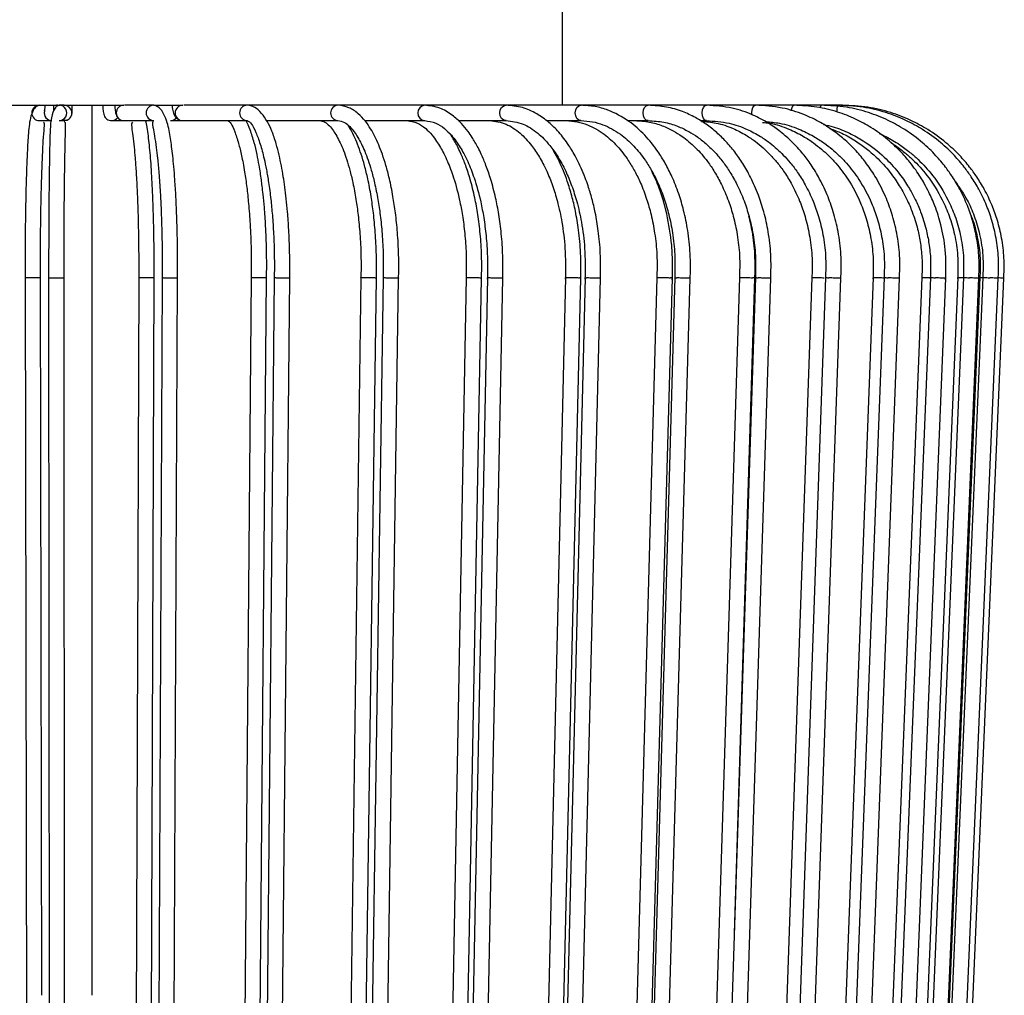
# Model space of a CAD drawing. Header units: millimetres. Extents: x 66 to 110, y 138 to 275.
# Tile 6 of 23: x 97.13 to 103.52, y 141 to 147.33. Entities that reach past the tile are written whole.
import ezdxf

# ---------------------------------------------------------------- set-up
doc = ezdxf.new("R2010")
doc.units = ezdxf.units.MM

msp = doc.modelspace()

# ---------------------------------------------------------------- linework, layer by layer
at = {"color": 7, "linetype": 'Continuous', "lineweight": 25}
for p, q in [((100.65411, 146.7727), (100.65411, 147.5227)), ((97.03673, 146.7727), (97.39588, 146.7727)), ((97.35337, 146.7727), (97.35337, 146.73679)), ((97.42194, 146.7727), (97.38925, 146.7727)), ((97.42251, 146.7727), (97.80916, 146.7727)), ((97.60337, 140.9977), (97.60337, 146.7727)), ((98.00311, 146.7727), (97.81248, 146.7727)), ((98.00311, 146.7727), (98.1908, 146.7727)), ((98.60902, 146.7727), (98.19797, 146.7727)), ((99.19781, 146.7727), (98.60902, 146.7727)), ((99.76054, 146.7727), (99.19781, 146.7727)), ((100.28868, 146.7727), (99.76054, 146.7727)), ((100.77424, 146.7727), (100.28868, 146.7727)), ((101.20985, 146.7727), (100.77424, 146.7727)), ((101.5889, 146.7727), (101.20985, 146.7727)), ((101.90565, 146.7727), (101.5889, 146.7727)), ((102.1553, 146.7727), (101.90565, 146.7727)), ((102.33407, 146.7727), (102.1553, 146.7727)), ((102.43924, 146.7727), (102.33407, 146.7727)), ((102.46921, 146.7727), (102.43924, 146.7727)), ((97.26164, 146.6727), (97.34214, 146.6727)), ((97.38925, 146.6727), (97.42251, 146.6727)), ((97.42251, 146.6727), (97.43968, 146.67608)), ((97.43982, 146.6758), (97.42251, 146.6727)), ((97.72609, 146.67279), (97.72908, 146.6727)), ((97.72908, 146.6727), (97.80916, 146.6727)), ((97.80916, 146.6727), (98.00311, 146.6727)), ((98.11224, 146.6727), (98.1908, 146.6727)), ((98.1908, 146.6727), (98.60902, 146.6727)), ((98.73511, 146.6727), (99.19781, 146.6727)), ((99.37183, 146.6727), (99.76054, 146.6727)), ((99.97791, 146.6727), (100.28868, 146.6727)), ((100.54948, 146.6727), (100.77424, 146.6727)), ((101.07568, 146.6727), (101.20985, 146.6727)), ((101.54796, 146.6727), (101.5889, 146.6727)), ((97.16817, 145.65283), (97.17821, 140.2977)), ((97.2769, 140.9977), (97.26817, 145.65307)), ((97.32129, 145.6529), (97.32632, 139.1529)), ((97.42632, 139.153), (97.42129, 145.653)), ((97.90531, 145.65317), (97.88698, 140.2977)), ((97.98698, 140.2977), (98.00531, 145.65273)), ((98.05785, 145.65324), (98.02848, 139.15324)), ((98.12848, 139.15265), (98.15785, 145.65265)), ((98.63524, 145.65351), (98.58881, 140.2977)), ((98.68882, 140.2977), (98.73523, 145.65238)), ((98.78488, 145.65358), (98.72156, 139.15359)), ((98.82155, 139.15231), (98.88488, 145.65231)), ((99.34688, 145.65385), (99.27306, 140.2977)), ((99.37307, 140.2977), (99.44687, 145.65205)), ((99.49137, 145.65392), (99.39504, 139.15392)), ((99.49502, 139.15198), (99.59135, 145.65198)), ((100.02946, 145.65417), (99.90799, 139.15417)), ((100.00796, 139.15173), (100.12943, 145.65173)), ((100.16659, 145.65423), (100.03872, 139.15424)), ((100.13869, 139.15166), (100.26656, 145.65166)), ((100.67261, 145.65447), (100.52111, 139.15447)), ((100.62107, 139.15143), (100.77257, 145.65143)), ((100.80032, 145.65453), (100.64285, 139.15454)), ((100.7428, 139.15137), (100.90027, 145.65137)), ((101.26661, 145.65475), (101.08736, 139.15476)), ((101.18729, 139.15114), (101.36655, 145.65115)), ((101.38295, 145.65481), (101.19826, 139.15481)), ((101.29819, 139.15109), (101.48288, 145.65109)), ((101.80243, 145.655), (101.59815, 139.15501)), ((101.90563, 145.65505), (101.69654, 139.15505)), ((101.76869, 141.39795), (101.90235, 145.6509)), ((101.79645, 139.15085), (102.00555, 145.65085)), ((102.27195, 145.65522), (102.04574, 139.15523)), ((102.36047, 145.65526), (102.13012, 139.15527)), ((102.23002, 139.15063), (102.46036, 145.65064)), ((102.66807, 145.65541), (102.42335, 139.15542)), ((102.74054, 145.65545), (102.49244, 139.15545)), ((102.59233, 139.15045), (102.84043, 145.65046)), ((102.98476, 145.65556), (102.72526, 139.15556)), ((103.0401, 145.65558), (102.77801, 139.15559)), ((102.87788, 139.15031), (103.13997, 145.65032)), ((103.21724, 145.65567), (102.94687, 139.15567)), ((103.25461, 145.65568), (102.9825, 139.15569)), ((103.08235, 139.15021), (103.35446, 145.65022)), ((103.36197, 145.65574), (103.08485, 139.15575)), ((103.3808, 145.65575), (103.1028, 139.15575)), ((103.20265, 139.15015), (103.48065, 145.65016)), ((103.23694, 139.15014), (103.51662, 145.65015))]:
    msp.add_line(p, q, dxfattribs=at)
at = {"color": 7, "linetype": 'Continuous', "lineweight": 25, "flags": 128}
for points in [[(100.28833, 146.67271), (100.27287, 146.67651), (100.25946, 146.68735), (100.25051, 146.70357), (100.24736, 146.7227), (100.25051, 146.74184), (100.25946, 146.75806), (100.27287, 146.7689), (100.28868, 146.7727)], [(100.774, 146.67271), (100.75987, 146.67651), (100.74769, 146.68735), (100.73955, 146.70357), (100.73669, 146.7227), (100.73955, 146.74184), (100.74769, 146.75806), (100.75987, 146.7689), (100.77424, 146.7727)], [(101.20969, 146.67271), (101.19714, 146.67651), (101.18637, 146.68735), (101.17917, 146.70357), (101.17664, 146.7227), (101.17917, 146.74184), (101.18637, 146.75806), (101.19714, 146.7689), (101.20985, 146.7727)], [(101.58878, 146.67271), (101.57805, 146.67651), (101.56884, 146.68735), (101.5627, 146.70357), (101.56054, 146.7227), (101.5627, 146.74184), (101.56884, 146.75806), (101.57805, 146.7689), (101.5889, 146.7727)], [(101.88324, 146.71067), (101.88256, 146.7227), (101.88432, 146.74184), (101.88933, 146.75806), (101.89682, 146.7689), (101.90565, 146.7727)], [(102.13854, 146.73669), (102.13917, 146.74184), (102.14295, 146.75806), (102.14862, 146.7689), (102.1553, 146.7727)], [(102.46961, 146.76164), (102.46946, 146.7689), (102.46921, 146.7727)]]:
    msp.add_lwpolyline(points, dxfattribs=at)
at = {"color": 7, "linetype": 'Continuous', "lineweight": 25}
for centre, radius, start, end in [((97.26167, 146.7227), 0.05, 90.036552, 269.963448), ((97.38925, 146.7227), 0.05, 269.267991, 89.993836), ((97.42251, 146.7227), 0.05, 290.256809, 89.991147), ((97.80934, 146.7227), 0.05, 90.21317, 269.78683), ((98.00333, 146.7227), 0.05, 90.257898, 268.899302), ((98.19168, 146.7227), 0.05001, 91.011898, 268.988102), ((98.61009, 146.7227), 0.05002, 91.22206, 268.101405), ((99.20036, 146.72269), 0.05008, 92.92623, 266.569116), ((99.76529, 146.72269), 0.05024, 95.425252, 264.179015), ((102.35031, 146.75375), 0.02496, 130.587113, 174.513555), ((102.54035, 146.73804), 0.1069, 161.077232, 184.452794), ((97.34217, 146.72269), 0.04999, 166.725632, 269.964581), ((97.72905, 146.72251), 0.04981, 270.033712, 323.658697), ((98.11212, 146.7213), 0.0486, 270.093614, 321.999298)]:
    msp.add_arc(centre, radius, start, end, dxfattribs=at)
for points, knots in [([(97.26164, 146.7727), (97.25465, 146.77105), (97.24134, 146.76788), (97.21881, 146.73941), (97.20224, 146.69342), (97.19395, 146.63752), (97.18877, 146.57861), (97.18493, 146.51621), (97.18114, 146.44139), (97.17729, 146.34442), (97.17389, 146.22948), (97.17114, 146.10095), (97.16919, 145.96396), (97.16798, 145.80863), (97.16812, 145.69954), (97.1682, 145.64282)], [0, 0, 0, 0, 0.0690072, 0.1314767, 0.2121624, 0.2802274, 0.3450003, 0.4076658, 0.4715606, 0.5493931, 0.6411487, 0.7191301, 0.8049353, 0.8985611, 1, 1, 1, 1]), ([(97.29587, 146.7727), (97.29586, 146.77188), (97.29567, 146.76121), (97.29501, 146.74786), (97.29425, 146.73654), (97.29381, 146.73349), (97.29401, 146.73476), (97.29471, 146.73791), (97.29578, 146.74063), (97.29626, 146.74185)], [0, 0, 0, 0, 0.0293776, 0.3780366, 0.6390892, 0.7892676, 0.8855047, 0.9486881, 1, 1, 1, 1]), ([(97.38925, 146.7727), (97.38324, 146.77115), (97.37169, 146.76816), (97.34938, 146.73723), (97.33461, 146.67873), (97.33038, 146.59921), (97.32835, 146.52226), (97.32663, 146.43989), (97.32505, 146.34319), (97.32365, 146.22858), (97.32251, 146.10032), (97.32171, 145.96359), (97.32121, 145.8085), (97.32127, 145.69956), (97.3213, 145.64291)], [0, 0, 0, 0, 0.0659941, 0.1269258, 0.2321925, 0.3230878, 0.4078, 0.4716457, 0.5494338, 0.6411543, 0.7191179, 0.8049142, 0.8985411, 1, 1, 1, 1]), ([(97.37409, 146.77701), (97.37408, 146.77408), (97.37406, 146.77079), (97.37402, 146.76852), (97.37402, 146.76828)], [0, 0, 0, 0, 0.8935937, 1, 1, 1, 1]), ([(97.43968, 146.67608), (97.44027, 146.67618), (97.44565, 146.67714), (97.45365, 146.68316), (97.46241, 146.69177), (97.46773, 146.70065), (97.47058, 146.70822), (97.47182, 146.71364), (97.47236, 146.71717), (97.47275, 146.7208), (97.4732, 146.72775), (97.47369, 146.74232), (97.47395, 146.76306), (97.47407, 146.7727)], [0, 0, 0, 0, 0.0117508, 0.107617, 0.1878138, 0.2556467, 0.3108672, 0.3503147, 0.381218, 0.4218147, 0.5113141, 0.7727672, 1, 1, 1, 1]), ([(97.67227, 146.7727), (97.67236, 146.76984), (97.67285, 146.75368), (97.67481, 146.7339), (97.67724, 146.7172), (97.68218, 146.70175), (97.69194, 146.68761), (97.7055, 146.67742), (97.71894, 146.67308), (97.72704, 146.67278), (97.72908, 146.6727)], [0, 0, 0, 0, 0.0565467, 0.3185251, 0.5143417, 0.6434984, 0.741433, 0.8477144, 0.961641, 1, 1, 1, 1]), ([(97.75005, 146.7752), (97.75022, 146.77104), (97.75092, 146.75324), (97.75353, 146.73257), (97.75713, 146.71426), (97.76395, 146.69726), (97.77714, 146.68256), (97.79295, 146.67414), (97.80407, 146.67315), (97.80916, 146.6727)], [0, 0, 0, 0, 0.0808307, 0.3456424, 0.5275637, 0.6702347, 0.7919492, 0.9048889, 1, 1, 1, 1]), ([(98.15777, 145.6426), (98.15796, 145.69601), (98.15832, 145.7979), (98.15587, 145.94204), (98.15199, 146.0674), (98.14669, 146.1828), (98.14039, 146.28424), (98.13331, 146.37279), (98.1263, 146.44427), (98.11915, 146.50488), (98.11161, 146.55825), (98.10317, 146.60878), (98.08984, 146.66499), (98.06853, 146.71898), (98.03697, 146.76367), (98.01497, 146.76954), (98.00311, 146.7727)], [0, 0, 0, 0, 0.0952047, 0.1815921, 0.2591306, 0.3278133, 0.405579, 0.4683787, 0.5252692, 0.5787921, 0.6289521, 0.683291, 0.7400643, 0.811768, 0.8985361, 1, 1, 1, 1]), ([(98.12146, 146.77141), (98.12184, 146.76702), (98.12351, 146.7477), (98.12958, 146.72486), (98.13991, 146.70116), (98.15522, 146.68372), (98.17383, 146.67404), (98.18594, 146.67309), (98.1908, 146.6727)], [0, 0, 0, 0, 0.0870591, 0.3828378, 0.57985, 0.7543935, 0.9014735, 1, 1, 1, 1]), ([(98.88472, 145.64217), (98.88511, 145.70104), (98.88583, 145.80956), (98.87986, 145.9567), (98.87178, 146.07241), (98.86281, 146.16399), (98.85351, 146.24007), (98.84302, 146.31132), (98.83071, 146.38149), (98.81559, 146.45312), (98.79606, 146.52907), (98.7709, 146.60358), (98.73902, 146.67098), (98.70157, 146.72493), (98.65673, 146.7647), (98.62543, 146.76995), (98.60902, 146.7727)], [0, 0, 0, 0, 0.1042139, 0.1920747, 0.2635004, 0.3184677, 0.3685017, 0.4161922, 0.4680314, 0.5240468, 0.5872958, 0.6659281, 0.735604, 0.8145711, 0.9027776, 1, 1, 1, 1]), ([(99.5911, 145.64177), (99.59173, 145.69558), (99.59292, 145.79829), (99.58486, 145.94372), (99.57205, 146.07042), (99.5545, 146.18734), (99.53361, 146.29042), (99.51004, 146.38068), (99.48664, 146.45379), (99.46272, 146.51584), (99.43741, 146.57102), (99.40923, 146.62225), (99.3729, 146.67476), (99.32604, 146.72372), (99.26562, 146.76411), (99.22158, 146.76969), (99.19781, 146.7727)], [0, 0, 0, 0, 0.0949341, 0.1811957, 0.2586869, 0.3274014, 0.4053303, 0.4683309, 0.5252327, 0.5786766, 0.6286669, 0.6824667, 0.739182, 0.8110025, 0.897992, 1, 1, 1, 1]), ([(100.26623, 145.64138), (100.26707, 145.69337), (100.26869, 145.79311), (100.25879, 145.93531), (100.24261, 146.06103), (100.21982, 146.17945), (100.19181, 146.28619), (100.16002, 146.37933), (100.13154, 146.44706), (100.10722, 146.49658), (100.08723, 146.53284), (100.06609, 146.56749), (100.03752, 146.60912), (99.99487, 146.66074), (99.93391, 146.71542), (99.85343, 146.76235), (99.79331, 146.76905), (99.76054, 146.7727)], [0, 0, 0, 0, 0.0913448, 0.1752266, 0.251512, 0.3201952, 0.3999058, 0.4661092, 0.5222434, 0.5591103, 0.5914757, 0.6196096, 0.6580873, 0.715259, 0.7912829, 0.8862297, 1, 1, 1, 1]), ([(100.89986, 145.64099), (100.90088, 145.69822), (100.90276, 145.80461), (100.88884, 145.95061), (100.86913, 146.06871), (100.84615, 146.16558), (100.82357, 146.24065), (100.80006, 146.30641), (100.77403, 146.36942), (100.73916, 146.44075), (100.69175, 146.52032), (100.63321, 146.5972), (100.56338, 146.66656), (100.48445, 146.7223), (100.39113, 146.76405), (100.32399, 146.76972), (100.28868, 146.7727)], [0, 0, 0, 0, 0.1001107, 0.1861307, 0.2578701, 0.3152989, 0.3695588, 0.4063173, 0.4507502, 0.5047253, 0.5689373, 0.6495421, 0.7218673, 0.8044048, 0.8971447, 1, 1, 1, 1]), ([(101.4824, 145.64065), (101.48359, 145.69711), (101.48587, 145.80445), (101.46905, 145.95559), (101.44294, 146.08556), (101.40813, 146.2032), (101.3677, 146.30525), (101.32164, 146.3963), (101.2645, 146.48819), (101.18735, 146.58372), (101.0794, 146.67859), (100.96906, 146.7372), (100.86355, 146.76776), (100.80487, 146.77101), (100.77424, 146.7727)], [0, 0, 0, 0, 0.098521, 0.1873047, 0.266154, 0.335055, 0.411402, 0.4725934, 0.5334271, 0.6284173, 0.7292729, 0.8515356, 0.922527, 1, 1, 1, 1]), ([(102.005, 145.64036), (102.00638, 145.69504), (102.00901, 145.79948), (101.99128, 145.94743), (101.96305, 146.07643), (101.92437, 146.19551), (101.87827, 146.30055), (101.82585, 146.39328), (101.77245, 146.47004), (101.71564, 146.53721), (101.65358, 146.59767), (101.58736, 146.64993), (101.51289, 146.69635), (101.42723, 146.73554), (101.32437, 146.76619), (101.24963, 146.77044), (101.20985, 146.7727)], [0, 0, 0, 0, 0.0951761, 0.1817896, 0.2596224, 0.3286649, 0.4070058, 0.4704698, 0.5295556, 0.5875371, 0.6444195, 0.7049265, 0.7622784, 0.8305787, 0.9098292, 1, 1, 1, 1]), ([(102.45976, 145.6401), (102.46128, 145.69496), (102.46419, 145.79976), (102.44458, 145.94822), (102.41338, 146.07765), (102.37064, 146.19707), (102.31981, 146.30221), (102.2634, 146.39281), (102.21347, 146.45854), (102.17021, 146.50745), (102.13408, 146.54386), (102.097, 146.57755), (102.04947, 146.61616), (101.9802, 146.66393), (101.88011, 146.71615), (101.74647, 146.76225), (101.64467, 146.769), (101.5889, 146.7727)], [0, 0, 0, 0, 0.0953117, 0.1820627, 0.2600121, 0.3291502, 0.4075866, 0.4708096, 0.5253112, 0.5617885, 0.5944861, 0.6233996, 0.6583585, 0.7134261, 0.7887267, 0.8842634, 1, 1, 1, 1]), ([(102.83977, 145.63986), (102.84142, 145.69276), (102.8446, 145.79429), (102.82513, 145.93901), (102.79329, 146.06695), (102.74848, 146.18733), (102.6935, 146.29569), (102.63123, 146.38996), (102.57569, 146.45826), (102.52838, 146.50804), (102.48971, 146.54429), (102.44904, 146.57871), (102.39634, 146.61844), (102.31973, 146.66703), (102.21204, 146.71836), (102.0708, 146.76274), (101.96391, 146.76919), (101.90565, 146.7727)], [0, 0, 0, 0, 0.091755, 0.1761149, 0.2528214, 0.3218698, 0.4019841, 0.4684997, 0.5248596, 0.5619027, 0.5944563, 0.6226975, 0.6607566, 0.7175186, 0.792987, 0.8871575, 1, 1, 1, 1]), ([(103.13925, 145.63967), (103.14081, 145.70514), (103.14368, 145.82524), (103.11371, 145.98653), (103.07464, 146.11052), (103.03587, 146.19914), (103.00343, 146.26059), (102.97478, 146.30858), (102.94396, 146.35492), (102.9012, 146.41195), (102.8418, 146.47962), (102.75859, 146.55686), (102.66149, 146.62709), (102.55232, 146.68686), (102.43497, 146.73259), (102.30078, 146.76588), (102.20517, 146.77037), (102.1553, 146.7727)], [0, 0, 0, 0, 0.1132693, 0.2077923, 0.2832779, 0.3396993, 0.3770377, 0.4054449, 0.4382019, 0.4753673, 0.5317746, 0.598372, 0.6784691, 0.7474395, 0.8240208, 0.9082121, 1, 1, 1, 1]), ([(103.35371, 145.63955), (103.35556, 145.68711), (103.35908, 145.77798), (103.34318, 145.90716), (103.31677, 146.02078), (103.28007, 146.12693), (103.23588, 146.22168), (103.18699, 146.3042), (103.13539, 146.37717), (103.07194, 146.45265), (102.98485, 146.53636), (102.8808, 146.61345), (102.76329, 146.67892), (102.63665, 146.72893), (102.49154, 146.76526), (102.38802, 146.77015), (102.33407, 146.7727)], [0, 0, 0, 0, 0.082377, 0.1573976, 0.2247798, 0.2845271, 0.3522894, 0.406472, 0.4516981, 0.5083881, 0.5789507, 0.6633847, 0.7358369, 0.8160922, 0.9041505, 1, 1, 1, 1]), ([(103.4799, 145.6395), (103.48179, 145.68709), (103.4854, 145.77803), (103.46915, 145.90729), (103.44217, 146.02097), (103.40466, 146.12717), (103.35951, 146.22195), (103.30956, 146.30449), (103.25687, 146.37745), (103.19208, 146.4529), (103.10319, 146.53657), (102.99701, 146.61361), (102.87712, 146.67902), (102.74791, 146.72898), (102.59988, 146.76527), (102.49427, 146.77016), (102.43924, 146.7727)], [0, 0, 0, 0, 0.0824049, 0.1574517, 0.2248546, 0.2846178, 0.3523949, 0.4065863, 0.4518172, 0.508509, 0.5790678, 0.6634891, 0.7359245, 0.8161565, 0.9041851, 1, 1, 1, 1]), ([(103.51588, 145.63949), (103.51778, 145.68709), (103.52141, 145.77804), (103.50506, 145.90732), (103.47791, 146.02102), (103.44018, 146.12723), (103.39475, 146.22202), (103.34451, 146.30456), (103.2915, 146.37752), (103.22634, 146.45297), (103.13694, 146.53663), (103.03014, 146.61365), (102.90956, 146.67904), (102.77963, 146.72899), (102.63076, 146.76527), (102.52456, 146.77016), (102.46921, 146.7727)], [0, 0, 0, 0, 0.082412, 0.1574655, 0.2248737, 0.2846409, 0.3524218, 0.4066155, 0.4518476, 0.5085399, 0.5790978, 0.6635159, 0.7359471, 0.8161731, 0.9041941, 1, 1, 1, 1]), ([(97.2682, 145.64313), (97.26812, 145.69545), (97.26797, 145.79529), (97.26894, 145.9366), (97.2705, 146.05969), (97.27263, 146.17333), (97.27517, 146.27358), (97.27811, 146.36348), (97.28179, 146.45441), (97.28669, 146.54796), (97.29335, 146.6352), (97.29534, 146.661), (97.2872, 146.66377), (97.28706, 146.66381)], [0, 0, 0, 0, 0.1100281, 0.20994, 0.2997604, 0.3794908, 0.470077, 0.5436997, 0.6161192, 0.7327153, 0.8590169, 0.9975478, 1, 1, 1, 1]), ([(97.4213, 145.64304), (97.42127, 145.69543), (97.42121, 145.7954), (97.42161, 145.93692), (97.42225, 146.06023), (97.42314, 146.1741), (97.42419, 146.27462), (97.42542, 146.36553), (97.42699, 146.45964), (97.42917, 146.55784), (97.43122, 146.6355), (97.4316, 146.66231), (97.42439, 146.66501), (97.42281, 146.6656)], [0, 0, 0, 0, 0.1104642, 0.2107898, 0.3009904, 0.3810661, 0.4720551, 0.546116, 0.6207208, 0.7449465, 0.8821439, 0.9741462, 1, 1, 1, 1]), ([(97.86449, 146.66267), (97.86236, 146.65928), (97.85811, 146.65252), (97.86016, 146.62618), (97.86713, 146.57808), (97.87531, 146.50768), (97.88264, 146.42586), (97.88942, 146.32977), (97.89538, 146.21634), (97.90018, 146.09018), (97.90357, 145.95624), (97.90566, 145.80477), (97.90539, 145.6985), (97.90525, 145.64326)], [0, 0, 0, 0, 0.07067124, 0.14110062, 0.23606078, 0.3296066, 0.40304254, 0.49177293, 0.59580554, 0.68391491, 0.78064216, 0.88599034, 1, 1, 1, 1]), ([(98.00525, 145.64269), (98.00539, 145.69604), (98.00567, 145.79779), (98.00381, 145.94174), (98.00088, 146.06689), (97.99687, 146.18209), (97.9921, 146.28345), (97.98667, 146.37318), (97.98105, 146.44826), (97.97496, 146.51525), (97.96803, 146.57549), (97.96132, 146.62711), (97.95371, 146.65866), (97.95032, 146.6727)], [0, 0, 0, 0, 0.1247216, 0.2378773, 0.3394365, 0.4293911, 0.531234, 0.6137582, 0.6920782, 0.7704508, 0.8489044, 0.9327458, 1, 1, 1, 1]), ([(97.99818, 146.66552), (97.99798, 146.66525), (97.99629, 146.66298), (97.99353, 146.65091), (97.99832, 146.62306), (98.00786, 146.57472), (98.01839, 146.50572), (98.028, 146.42447), (98.03691, 146.32867), (98.04477, 146.21551), (98.0511, 146.0896), (98.05556, 145.95589), (98.05832, 145.80466), (98.05796, 145.69852), (98.05778, 145.64335)], [0, 0, 0, 0, 0.01161779, 0.09920079, 0.165997, 0.25546163, 0.34588815, 0.4175091, 0.5040606, 0.60555407, 0.69152369, 0.7859111, 0.88872019, 1, 1, 1, 1]), ([(98.4843, 146.6727), (98.49092, 146.66882), (98.50335, 146.66151), (98.52505, 146.6109), (98.55142, 146.53426), (98.56953, 146.46044), (98.58261, 146.39611), (98.59436, 146.32872), (98.60664, 146.24182), (98.61883, 146.12881), (98.6289, 145.99398), (98.63599, 145.8285), (98.63541, 145.70802), (98.6351, 145.64369)], [0, 0, 0, 0, 0.1391076, 0.2613949, 0.3657516, 0.4482665, 0.490549, 0.5390454, 0.6141659, 0.688052, 0.7769682, 0.8809227, 1, 1, 1, 1]), ([(98.73509, 145.64225), (98.73541, 145.7062), (98.73601, 145.82327), (98.72965, 145.98019), (98.72143, 146.10018), (98.71335, 146.18536), (98.70661, 146.24442), (98.70062, 146.29087), (98.69409, 146.33624), (98.68501, 146.39213), (98.67241, 146.45816), (98.65428, 146.53631), (98.63029, 146.60961), (98.61149, 146.65704), (98.60127, 146.67253), (98.60115, 146.6727)], [0, 0, 0, 0, 0.1520354, 0.2783447, 0.3788099, 0.4533827, 0.5020265, 0.540202, 0.5841248, 0.633814, 0.7090637, 0.7981986, 0.9057595, 0.9989378, 1, 1, 1, 1]), ([(98.60902, 146.6727), (98.61827, 146.6683), (98.63519, 146.66023), (98.66228, 146.60653), (98.69334, 146.52556), (98.71619, 146.44029), (98.73415, 146.35461), (98.74904, 146.26679), (98.76205, 146.16781), (98.77297, 146.0555), (98.78092, 145.93386), (98.78591, 145.7942), (98.78513, 145.69551), (98.78473, 145.64378)], [0, 0, 0, 0, 0.1471191, 0.2691794, 0.36918, 0.4639937, 0.5253879, 0.5896549, 0.6688153, 0.7384324, 0.8168209, 0.9039838, 1, 1, 1, 1]), ([(99.07739, 146.6727), (99.08931, 146.67072), (99.11158, 146.667), (99.14077, 146.64187), (99.16603, 146.61063), (99.1892, 146.57398), (99.21208, 146.53021), (99.2342, 146.47861), (99.25518, 146.41987), (99.27563, 146.35063), (99.29621, 146.26503), (99.31454, 146.16686), (99.32996, 146.05516), (99.34123, 145.93389), (99.34832, 145.79444), (99.34723, 145.69581), (99.34666, 145.64409)], [0, 0, 0, 0, 0.0931945, 0.1741945, 0.2429837, 0.2993553, 0.3563489, 0.4104009, 0.466648, 0.5250797, 0.5889861, 0.6680246, 0.7376729, 0.816199, 0.903606, 1, 1, 1, 1]), ([(99.19781, 146.6727), (99.21207, 146.67041), (99.23854, 146.66616), (99.27292, 146.63774), (99.30153, 146.60353), (99.3263, 146.56565), (99.34961, 146.52286), (99.37194, 146.47361), (99.39349, 146.41707), (99.415, 146.3492), (99.43697, 146.26424), (99.45664, 146.16626), (99.4732, 146.05472), (99.4853, 145.93362), (99.49291, 145.79434), (99.49174, 145.69584), (99.49113, 145.64418)], [0, 0, 0, 0, 0.09920874, 0.18406113, 0.25452601, 0.31036706, 0.36351772, 0.41391559, 0.46779779, 0.52516559, 0.5889995, 0.66802671, 0.73766863, 0.81619068, 0.9035965, 1, 1, 1, 1]), ([(99.44664, 145.64185), (99.44722, 145.6956), (99.44833, 145.79819), (99.44084, 145.94345), (99.42894, 146.06998), (99.41265, 146.18674), (99.39324, 146.28969), (99.37124, 146.38032), (99.34901, 146.45476), (99.32572, 146.51945), (99.30025, 146.57718), (99.27939, 146.61877), (99.26495, 146.63938), (99.26148, 146.64433)], [0, 0, 0, 0, 0.1333992, 0.25459918, 0.36347246, 0.46001075, 0.56948894, 0.65809664, 0.73956666, 0.81802026, 0.89348169, 0.97441184, 1, 1, 1, 1]), ([(99.64625, 146.6727), (99.6688, 146.66966), (99.71015, 146.66408), (99.76345, 146.62691), (99.80458, 146.58441), (99.83605, 146.54229), (99.86163, 146.50183), (99.88557, 146.45786), (99.91512, 146.39483), (99.9528, 146.29386), (99.98542, 146.16932), (100.00852, 146.04075), (100.02274, 145.92231), (100.03143, 145.78807), (100.02994, 145.69373), (100.02916, 145.64449)], [0, 0, 0, 0, 0.1123803, 0.206117, 0.2811711, 0.3373173, 0.3833104, 0.4242837, 0.4730694, 0.5614235, 0.6769278, 0.7461946, 0.8231013, 0.9076553, 1, 1, 1, 1]), ([(99.76054, 146.6727), (99.7846, 146.66965), (99.82874, 146.66404), (99.88579, 146.62662), (99.92969, 146.58382), (99.96314, 146.54142), (99.99013, 146.50086), (100.01532, 146.45693), (100.0464, 146.39395), (100.08601, 146.2931), (100.1203, 146.16873), (100.14459, 146.04034), (100.15953, 145.92205), (100.16866, 145.78798), (100.1671, 145.69376), (100.16628, 145.64457)], [0, 0, 0, 0, 0.112474, 0.206265, 0.2813355, 0.3374766, 0.3834607, 0.4244247, 0.4731977, 0.5615263, 0.6769966, 0.7462439, 0.8231308, 0.9076655, 1, 1, 1, 1]), ([(100.18226, 146.6727), (100.21796, 146.66817), (100.28525, 146.65963), (100.37574, 146.59907), (100.44816, 146.52228), (100.49604, 146.45153), (100.52829, 146.39388), (100.55773, 146.33365), (100.59026, 146.25248), (100.62423, 146.14221), (100.65333, 146.00665), (100.67442, 145.8368), (100.67301, 145.71191), (100.67225, 145.64487)], [0, 0, 0, 0, 0.1378098, 0.2597733, 0.3646703, 0.4440555, 0.4817594, 0.5251544, 0.5984964, 0.6733049, 0.7651017, 0.8739238, 1, 1, 1, 1]), ([(100.28868, 146.6727), (100.3255, 146.66829), (100.39491, 146.65995), (100.48954, 146.60029), (100.56643, 146.52252), (100.61681, 146.45104), (100.65045, 146.39319), (100.681, 146.33307), (100.7148, 146.25194), (100.75007, 146.14178), (100.7803, 146.00634), (100.8022, 145.83667), (100.80073, 145.71191), (100.79994, 145.64495)], [0, 0, 0, 0, 0.1379683, 0.260083, 0.3650383, 0.4444036, 0.4820858, 0.5254563, 0.5987553, 0.6735182, 0.7652565, 0.8740057, 1, 1, 1, 1]), ([(100.67729, 146.6727), (100.70165, 146.67127), (100.74834, 146.66852), (100.83198, 146.64276), (100.91997, 146.59353), (101.00878, 146.51202), (101.07402, 146.42807), (101.12347, 146.34563), (101.16404, 146.26254), (101.19999, 146.16848), (101.23105, 146.05958), (101.25436, 145.93897), (101.26941, 145.79823), (101.2673, 145.69804), (101.26618, 145.64523)], [0, 0, 0, 0, 0.0763804, 0.1463967, 0.267236, 0.3674028, 0.4622184, 0.5231119, 0.5846622, 0.6616544, 0.7311174, 0.810622, 0.9001768, 1, 1, 1, 1]), ([(100.77424, 146.6727), (100.79924, 146.67129), (100.84716, 146.66857), (100.93317, 146.64309), (101.0241, 146.59424), (101.11658, 146.51237), (101.18411, 146.42826), (101.23517, 146.34583), (101.27697, 146.26291), (101.31404, 146.16901), (101.34611, 146.06021), (101.37023, 145.93953), (101.38583, 145.7986), (101.38365, 145.69822), (101.38251, 145.6453)], [0, 0, 0, 0, 0.0762901, 0.1462406, 0.2670046, 0.3670766, 0.4618347, 0.5227369, 0.5842063, 0.6611012, 0.7305833, 0.8101859, 0.8999168, 1, 1, 1, 1]), ([(101.12384, 146.6727), (101.15553, 146.6709), (101.21543, 146.66749), (101.29824, 146.64278), (101.36855, 146.61055), (101.44161, 146.56479), (101.51777, 146.50057), (101.58762, 146.42004), (101.64259, 146.33879), (101.68907, 146.25418), (101.73007, 146.158), (101.76457, 146.0486), (101.78978, 145.9298), (101.80566, 145.79306), (101.80322, 145.69631), (101.80194, 145.64553)], [0, 0, 0, 0, 0.0853403, 0.1613076, 0.227905, 0.2851245, 0.3773714, 0.4665778, 0.5263937, 0.5901429, 0.6688796, 0.738288, 0.8165665, 0.9037228, 1, 1, 1, 1]), ([(101.20985, 146.6727), (101.24399, 146.67072), (101.30813, 146.66698), (101.39601, 146.64022), (101.46915, 146.60616), (101.53285, 146.56583), (101.58998, 146.52024), (101.64425, 146.46693), (101.69455, 146.40707), (101.74232, 146.338), (101.78969, 146.25376), (101.83163, 146.15766), (101.86691, 146.04833), (101.8927, 145.92963), (101.90894, 145.793), (101.90645, 145.69633), (101.90514, 145.64558)], [0, 0, 0, 0, 0.0895345, 0.1681805, 0.2359369, 0.2927904, 0.3528141, 0.4095924, 0.4675174, 0.5265895, 0.5902788, 0.6689919, 0.7383777, 0.8166291, 0.9037538, 1, 1, 1, 1]), ([(101.55527, 146.66816), (101.58719, 146.66585), (101.65703, 146.66081), (101.75404, 146.62689), (101.83845, 146.58401), (101.90271, 146.54037), (101.95412, 146.49825), (102.00142, 146.45274), (102.04832, 146.39986), (102.09665, 146.33484), (102.14689, 146.25221), (102.19211, 146.1564), (102.23018, 146.04736), (102.25801, 145.92899), (102.27552, 145.79277), (102.27283, 145.69639), (102.27142, 145.6458)], [0, 0, 0, 0, 0.079294, 0.1734449, 0.2490378, 0.306032, 0.3553323, 0.4018661, 0.4538841, 0.5113982, 0.5769698, 0.6582519, 0.7298931, 0.8106812, 0.9006242, 1, 1, 1, 1]), ([(101.5889, 146.6727), (101.63795, 146.66939), (101.72744, 146.66335), (101.84448, 146.62233), (101.93194, 146.57608), (101.99574, 146.5316), (102.04463, 146.4909), (102.08903, 146.44816), (102.13429, 146.39764), (102.18239, 146.33395), (102.23321, 146.25183), (102.27923, 146.1561), (102.31797, 146.04712), (102.34628, 145.92884), (102.3641, 145.79271), (102.36136, 145.6964), (102.35992, 145.64585)], [0, 0, 0, 0, 0.1154309, 0.2106176, 0.285529, 0.3401174, 0.3837783, 0.4249542, 0.4728058, 0.5273456, 0.5907255, 0.6693683, 0.7386807, 0.8168406, 0.9038557, 1, 1, 1, 1]), ([(101.95173, 146.66116), (101.96737, 146.65984), (102.02567, 146.65491), (102.11484, 146.62282), (102.20919, 146.57747), (102.27938, 146.53164), (102.33307, 146.48961), (102.38132, 146.4457), (102.44066, 146.38309), (102.51578, 146.28349), (102.58059, 146.16115), (102.62647, 146.035), (102.65471, 145.9188), (102.67198, 145.78703), (102.66903, 145.69442), (102.66749, 145.64604)], [0, 0, 0, 0, 0.0375371, 0.1399509, 0.2217576, 0.2829226, 0.3331813, 0.377367, 0.4300581, 0.5255363, 0.6503586, 0.7252571, 0.8084402, 0.8999164, 1, 1, 1, 1]), ([(101.97102, 146.66572), (102.00123, 146.66355), (102.07483, 146.65827), (102.17941, 146.62314), (102.27515, 146.5773), (102.34642, 146.5315), (102.40091, 146.4894), (102.44988, 146.44546), (102.51006, 146.38283), (102.58622, 146.28322), (102.65191, 146.16091), (102.6984, 146.03482), (102.72701, 145.91868), (102.74451, 145.78699), (102.74153, 145.69444), (102.73996, 145.64609)], [0, 0, 0, 0, 0.0690123, 0.1681107, 0.2472643, 0.3064413, 0.355063, 0.3978074, 0.4487776, 0.5411314, 0.66186, 0.7342978, 0.8147452, 0.9032098, 1, 1, 1, 1]), ([(102.34721, 146.6478), (102.3683, 146.64321), (102.4261, 146.63063), (102.51278, 146.59422), (102.62613, 146.53237), (102.73414, 146.44835), (102.81645, 146.35874), (102.86431, 146.2944), (102.89186, 146.25268), (102.91771, 146.20908), (102.94714, 146.15296), (102.9821, 146.07211), (103.01216, 145.97631), (103.03303, 145.87142), (103.04428, 145.76345), (103.04116, 145.68683), (103.03952, 145.64628)], [0, 0, 0, 0, 0.0508385, 0.139325, 0.2189536, 0.3514728, 0.452727, 0.4953833, 0.5328541, 0.5653603, 0.6092464, 0.6746085, 0.761441, 0.8312867, 0.9106891, 1, 1, 1, 1]), ([(100.12912, 145.64146), (100.12991, 145.6934), (100.13145, 145.79302), (100.12206, 145.93505), (100.10671, 146.06062), (100.08509, 146.17888), (100.05853, 146.28548), (100.02836, 146.37851), (100.00133, 146.44616), (99.97827, 146.49567), (99.95923, 146.53184), (99.94291, 146.56052), (99.93203, 146.57679), (99.9274, 146.58371)], [0, 0, 0, 0, 0.14264116, 0.27361398, 0.39272251, 0.4999591, 0.62441177, 0.72777563, 0.81541982, 0.87298282, 0.92351898, 0.96745, 1, 1, 1, 1]), ([(102.38811, 146.6219), (102.41413, 146.61223), (102.47169, 146.59085), (102.57478, 146.53181), (102.6819, 146.44863), (102.76331, 146.35887), (102.81068, 146.29456), (102.83795, 146.25285), (102.86355, 146.20925), (102.89268, 146.15312), (102.92731, 146.07225), (102.95708, 145.97642), (102.97775, 145.87148), (102.98889, 145.76347), (102.98581, 145.68682), (102.98417, 145.64624)], [0, 0, 0, 0, 0.0708839, 0.1568254, 0.299859, 0.4091547, 0.4552009, 0.4956509, 0.5307426, 0.5781203, 0.6486847, 0.7424315, 0.8178415, 0.9035722, 1, 1, 1, 1]), ([(102.70733, 146.59027), (102.72226, 146.58366), (102.76878, 146.56307), (102.83595, 146.52145), (102.90487, 146.47053), (102.97799, 146.40606), (103.06724, 146.30769), (103.14624, 146.18232), (103.20273, 146.05116), (103.23748, 145.93029), (103.25892, 145.79312), (103.25569, 145.69672), (103.254, 145.64639)], [0, 0, 0, 0, 0.0428564, 0.1334899, 0.205962, 0.2664531, 0.3870808, 0.5493613, 0.6462581, 0.7535915, 0.8713628, 1, 1, 1, 1]), ([(102.78551, 146.52907), (102.79249, 146.52497), (102.82322, 146.50692), (102.86958, 146.47024), (102.94252, 146.40634), (103.03104, 146.30768), (103.10958, 146.18242), (103.1657, 146.05122), (103.20024, 145.93034), (103.22153, 145.79314), (103.21832, 145.69671), (103.21664, 145.64637)], [0, 0, 0, 0, 0.0239989, 0.1056217, 0.1737518, 0.3096157, 0.4923988, 0.6015406, 0.7224402, 0.8550999, 1, 1, 1, 1]), ([(100.77218, 145.64107), (100.77315, 145.69867), (100.77496, 145.80669), (100.76096, 145.95637), (100.74045, 146.08036), (100.71518, 146.18633), (100.68847, 146.27261), (100.66027, 146.3474), (100.63122, 146.41167), (100.60924, 146.45588), (100.59591, 146.47703), (100.59465, 146.47903)], [0, 0, 0, 0, 0.1863569, 0.3494846, 0.4890551, 0.6050186, 0.7228165, 0.8091586, 0.8975049, 0.9903257, 1, 1, 1, 1]), ([(101.36608, 145.64071), (101.36726, 145.68446), (101.36953, 145.76837), (101.35857, 145.92103), (101.33027, 146.08263), (101.28392, 146.23783), (101.24516, 146.31925), (101.22851, 146.35424)], [0, 0, 0, 0, 0.1726628, 0.3311716, 0.6041443, 0.8298839, 1, 1, 1, 1]), ([(103.20287, 146.27472), (103.2296, 146.23661), (103.27807, 146.1675), (103.32742, 146.05072), (103.36337, 145.93022), (103.38514, 145.79305), (103.38187, 145.69673), (103.38016, 145.64645)], [0, 0, 0, 0, 0.209109, 0.379183, 0.5675635, 0.7742492, 1, 1, 1, 1]), ([(101.90181, 145.64042), (101.90306, 145.69501), (101.90545, 145.79929), (101.89034, 145.93855), (101.87136, 146.01981), (101.86345, 146.05368)], [0, 0, 0, 0, 0.3906078, 0.7460625, 1, 1, 1, 1]), ([(103.2969, 146.07311), (103.29976, 146.06673), (103.3197, 146.02215), (103.34364, 145.92981), (103.36659, 145.79318), (103.36314, 145.69677), (103.36134, 145.64644)], [0, 0, 0, 0, 0.04821644, 0.33702299, 0.65389652, 1, 1, 1, 1]), ([(97.16821, 145.65295), (97.16825, 145.65298), (97.1686, 145.65334), (97.17164, 145.654), (97.18112, 145.65483), (97.1948, 145.65544), (97.2111, 145.65577), (97.2282, 145.65579), (97.24417, 145.65548), (97.25722, 145.65489), (97.26607, 145.65406), (97.26835, 145.65336), (97.26814, 145.65298), (97.26812, 145.65295)], [0, 0, 0, 0, 0.0123592, 0.1197564, 0.2271537, 0.3345463, 0.4419296, 0.5493046, 0.6566761, 0.7640504, 0.871442, 0.9876408, 1, 1, 1, 1]), ([(97.42128, 145.65295), (97.42126, 145.65291), (97.42107, 145.65256), (97.41833, 145.65189), (97.40922, 145.65107), (97.39581, 145.65046), (97.37964, 145.65013), (97.36253, 145.65012), (97.34641, 145.65042), (97.33309, 145.65101), (97.32385, 145.65184), (97.32125, 145.65253), (97.32129, 145.65291), (97.3213, 145.65295)], [0, 0, 0, 0, 0.0123592, 0.1197562, 0.2271533, 0.3345455, 0.4419286, 0.549304, 0.6566761, 0.7640507, 0.8714419, 0.9876408, 1, 1, 1, 1]), ([(97.90561, 145.65317), (97.90591, 145.65345), (97.90656, 145.65404), (97.91434, 145.65483), (97.92653, 145.65544), (97.94211, 145.65577), (97.95914, 145.65579), (97.97574, 145.65548), (97.99005, 145.65489), (98.00069, 145.65406), (98.00448, 145.65336), (98.00509, 145.65298), (98.00515, 145.65295)], [0, 0, 0, 0, 0.096872, 0.2070614, 0.317246, 0.427421, 0.5375875, 0.6477505, 0.7579162, 0.8680997, 0.9873195, 1, 1, 1, 1]), ([(98.00498, 145.65273), (98.00511, 145.65277), (98.00536, 145.65284), (98.00522, 145.65291), (98.00515, 145.65295)], [0, 0, 0, 0, 0.5116998, 1, 1, 1, 1]), ([(98.05834, 145.65324), (98.05815, 145.65318), (98.05783, 145.65308), (98.05805, 145.65298), (98.05813, 145.65295)], [0, 0, 0, 0, 0.6303244, 1, 1, 1, 1]), ([(98.1574, 145.65266), (98.15723, 145.6524), (98.15683, 145.65184), (98.14956, 145.65107), (98.13769, 145.65046), (98.1223, 145.65013), (98.10532, 145.65012), (98.08862, 145.65042), (98.07408, 145.65101), (98.06308, 145.65184), (98.05899, 145.65253), (98.0582, 145.65291), (98.05813, 145.65295)], [0, 0, 0, 0, 0.0892696, 0.2003863, 0.3114979, 0.4226002, 0.5336945, 0.6447853, 0.7558787, 0.8669894, 0.9872127, 1, 1, 1, 1]), ([(98.63595, 145.65357), (98.63585, 145.65371), (98.63552, 145.65416), (98.64099, 145.65483), (98.65148, 145.65544), (98.66611, 145.65577), (98.6828, 145.65579), (98.69978, 145.65548), (98.71513, 145.65489), (98.72741, 145.65406), (98.73264, 145.65336), (98.73407, 145.65298), (98.73421, 145.65295)], [0, 0, 0, 0, 0.05180456, 0.16749262, 0.28317555, 0.39884845, 0.51451248, 0.63017271, 0.74583584, 0.86151771, 0.98668669, 1, 1, 1, 1]), ([(98.73441, 145.65239), (98.73468, 145.65254), (98.73502, 145.65272), (98.73434, 145.65291), (98.73421, 145.65295)], [0, 0, 0, 0, 0.808674, 1, 1, 1, 1]), ([(98.78571, 145.65358), (98.78547, 145.65341), (98.78518, 145.6532), (98.78603, 145.65298), (98.78618, 145.65295)], [0, 0, 0, 0, 0.8301998, 1, 1, 1, 1]), ([(98.88418, 145.65232), (98.88434, 145.65218), (98.88486, 145.65173), (98.87974, 145.65107), (98.86959, 145.65046), (98.85521, 145.65013), (98.83862, 145.65012), (98.82158, 145.65042), (98.80605, 145.65101), (98.79345, 145.65184), (98.78793, 145.65253), (98.78633, 145.65291), (98.78618, 145.65295)], [0, 0, 0, 0, 0.0505864, 0.1664228, 0.2822539, 0.3980752, 0.5138882, 0.6296976, 0.7455097, 0.8613398, 0.9866696, 1, 1, 1, 1]), ([(99.34715, 145.65389), (99.34707, 145.65392), (99.34626, 145.65426), (99.35007, 145.65482), (99.35865, 145.65544), (99.37211, 145.65577), (99.38821, 145.65579), (99.40532, 145.65548), (99.42148, 145.65489), (99.4352, 145.65406), (99.44181, 145.65336), (99.44403, 145.65298), (99.44424, 145.65295)], [0, 0, 0, 0, 0.01248568, 0.13297098, 0.25345094, 0.37392046, 0.49438074, 0.61483706, 0.7352964, 0.85577525, 0.98613463, 1, 1, 1, 1]), ([(99.44625, 145.65209), (99.44617, 145.65234), (99.44607, 145.65262), (99.44444, 145.65291), (99.44424, 145.65295)], [0, 0, 0, 0, 0.8762972, 1, 1, 1, 1]), ([(99.49177, 145.65392), (99.49199, 145.65363), (99.49224, 145.65331), (99.4942, 145.65298), (99.49442, 145.65295)], [0, 0, 0, 0, 0.88975, 1, 1, 1, 1]), ([(99.59116, 145.65198), (99.59122, 145.65196), (99.59214, 145.65163), (99.58862, 145.65108), (99.58044, 145.65046), (99.56725, 145.65013), (99.55131, 145.65012), (99.5342, 145.65042), (99.5179, 145.65101), (99.5039, 145.65184), (99.49703, 145.65253), (99.49465, 145.65291), (99.49442, 145.65295)], [0, 0, 0, 0, 0.00859102, 0.1295512, 0.25050587, 0.37145032, 0.49238602, 0.61331803, 0.73425286, 0.85520642, 0.98607993, 1, 1, 1, 1]), ([(100.02999, 145.65419), (100.03014, 145.6544), (100.03048, 145.65489), (100.03758, 145.65544), (100.04935, 145.65577), (100.06469, 145.65579), (100.08165, 145.65548), (100.09838, 145.65489), (100.11334, 145.65406), (100.12122, 145.65336), (100.1242, 145.65298), (100.12448, 145.65295)], [0, 0, 0, 0, 0.09419307, 0.22006151, 0.34591903, 0.4717669, 0.59761063, 0.72345752, 0.8493248, 0.9855145, 1, 1, 1, 1]), ([(100.12917, 145.65176), (100.12924, 145.65179), (100.13016, 145.6521), (100.12755, 145.65254), (100.12475, 145.65291), (100.12448, 145.65295)], [0, 0, 0, 0, 0.0786511, 0.911424, 1, 1, 1, 1]), ([(100.16706, 145.65422), (100.16691, 145.65417), (100.16601, 145.65383), (100.16886, 145.65336), (100.17182, 145.65298), (100.17211, 145.65295)], [0, 0, 0, 0, 0.1492818, 0.9182143, 1, 1, 1, 1]), ([(100.26597, 145.65168), (100.26593, 145.65148), (100.26582, 145.651), (100.25915, 145.65047), (100.24771, 145.65013), (100.23256, 145.65012), (100.21567, 145.65042), (100.19885, 145.65101), (100.18366, 145.65184), (100.17554, 145.65253), (100.17241, 145.65291), (100.17211, 145.65295)], [0, 0, 0, 0, 0.0894582, 0.2159841, 0.3424992, 0.4690053, 0.5955074, 0.7220125, 0.8485372, 0.9854388, 1, 1, 1, 1]), ([(100.67328, 145.65451), (100.67315, 145.6546), (100.67265, 145.65498), (100.67763, 145.65543), (100.68765, 145.65578), (100.70198, 145.65579), (100.71854, 145.65548), (100.73558, 145.65489), (100.75155, 145.65406), (100.76058, 145.65336), (100.76427, 145.65298), (100.76462, 145.65295)], [0, 0, 0, 0, 0.0470671, 0.1794841, 0.3118895, 0.4442848, 0.5766757, 0.70907, 0.8414857, 0.9847609, 1, 1, 1, 1]), ([(100.77186, 145.65146), (100.77199, 145.65159), (100.77241, 145.65199), (100.7685, 145.65254), (100.76496, 145.65291), (100.76462, 145.65295)], [0, 0, 0, 0, 0.2842536, 0.9311901, 1, 1, 1, 1]), ([(100.80101, 145.65452), (100.80092, 145.65437), (100.80065, 145.65394), (100.80493, 145.65336), (100.80862, 145.65298), (100.80897, 145.65295)], [0, 0, 0, 0, 0.3251063, 0.9351176, 1, 1, 1, 1]), ([(100.89964, 145.65138), (100.89981, 145.65129), (100.90048, 145.65092), (100.89584, 145.65047), (100.88618, 145.65013), (100.87209, 145.65012), (100.85565, 145.65042), (100.83857, 145.65101), (100.82242, 145.65184), (100.81317, 145.65253), (100.80934, 145.65291), (100.80897, 145.65295)], [0, 0, 0, 0, 0.0451413, 0.1778253, 0.3104981, 0.4431613, 0.5758204, 0.7084826, 0.8411654, 0.9847301, 1, 1, 1, 1]), ([(101.26664, 145.65479), (101.26663, 145.65479), (101.26578, 145.65506), (101.26927, 145.65543), (101.27729, 145.65578), (101.29042, 145.65579), (101.30631, 145.65548), (101.32342, 145.65489), (101.34015, 145.65406), (101.35019, 145.65336), (101.35454, 145.65298), (101.35496, 145.65295)], [0, 0, 0, 0, 0.0012233, 0.1400106, 0.2787858, 0.4175504, 0.5563104, 0.6950739, 0.8338599, 0.9840277, 1, 1, 1, 1]), ([(101.36622, 145.65115), (101.36595, 145.65137), (101.36533, 145.65187), (101.35958, 145.65253), (101.35536, 145.65291), (101.35496, 145.65295)], [0, 0, 0, 0, 0.420037, 0.9442439, 1, 1, 1, 1]), ([(101.3831, 145.65481), (101.38352, 145.65457), (101.38442, 145.65405), (101.3906, 145.65336), (101.39494, 145.65298), (101.39536, 145.65295)], [0, 0, 0, 0, 0.44037676, 0.94619935, 1, 1, 1, 1]), ([(101.48281, 145.65109), (101.48231, 145.65088), (101.48129, 145.65045), (101.47283, 145.65013), (101.46023, 145.65012), (101.44444, 145.65042), (101.42737, 145.65101), (101.4105, 145.65184), (101.40027, 145.65253), (101.39579, 145.65291), (101.39536, 145.65295)], [0, 0, 0, 0, 0.1360594, 0.2754718, 0.4148742, 0.5542723, 0.6936737, 0.8330967, 0.9839544, 1, 1, 1, 1]), ([(101.80307, 145.655), (101.8031, 145.65514), (101.80317, 145.6555), (101.80966, 145.65577), (101.821, 145.65579), (101.83609, 145.65548), (101.85297, 145.65489), (101.87022, 145.65406), (101.88113, 145.65336), (101.88607, 145.65298), (101.88654, 145.65295)], [0, 0, 0, 0, 0.0952113, 0.2412157, 0.387209, 0.5331974, 0.6791894, 0.8252052, 0.9831957, 1, 1, 1, 1]), ([(101.90187, 145.65093), (101.90201, 145.65097), (101.90282, 145.65119), (101.89854, 145.65186), (101.89184, 145.65253), (101.88701, 145.65291), (101.88654, 145.65295)], [0, 0, 0, 0, 0.08860968, 0.50342471, 0.95226058, 1, 1, 1, 1]), ([(101.90624, 145.65503), (101.90606, 145.65497), (101.90532, 145.65473), (101.90994, 145.65404), (101.91696, 145.65336), (101.92191, 145.65298), (101.92238, 145.65295)], [0, 0, 0, 0, 0.1222235, 0.5217402, 0.9540214, 1, 1, 1, 1]), ([(102.00488, 145.65087), (102.00493, 145.65074), (102.00508, 145.6504), (101.99899, 145.65014), (101.988, 145.65012), (101.97312, 145.65042), (101.95631, 145.65101), (101.93898, 145.65184), (101.92792, 145.65253), (101.92287, 145.65291), (101.92238, 145.65295)], [0, 0, 0, 0, 0.0897538, 0.2366385, 0.3835126, 0.5303822, 0.6772552, 0.824151, 0.9830943, 1, 1, 1, 1]), ([(102.27254, 145.65522), (102.27239, 145.65528), (102.27172, 145.65555), (102.27626, 145.65576), (102.2858, 145.65579), (102.29981, 145.65548), (102.31622, 145.65489), (102.33373, 145.65406), (102.34533, 145.65336), (102.35079, 145.65298), (102.35131, 145.65295)], [0, 0, 0, 0, 0.0446478, 0.1988115, 0.3529635, 0.5071104, 0.6612611, 0.8154369, 0.9822566, 1, 1, 1, 1]), ([(102.36109, 145.65524), (102.36109, 145.65512), (102.36108, 145.65482), (102.36769, 145.65405), (102.37606, 145.65336), (102.38153, 145.65298), (102.38205, 145.65295)], [0, 0, 0, 0, 0.2343548, 0.5828353, 0.9598949, 1, 1, 1, 1]), ([(102.45984, 145.65065), (102.46, 145.6506), (102.46079, 145.65035), (102.45658, 145.65014), (102.44744, 145.65012), (102.43367, 145.65042), (102.41739, 145.65101), (102.39986, 145.65184), (102.38814, 145.65253), (102.38258, 145.65291), (102.38205, 145.65295)], [0, 0, 0, 0, 0.0379643, 0.1932062, 0.3484368, 0.5036627, 0.6588923, 0.8141459, 0.9821325, 1, 1, 1, 1]), ([(102.66829, 145.65542), (102.66874, 145.65554), (102.66968, 145.65579), (102.67791, 145.65578), (102.69041, 145.65548), (102.70616, 145.65489), (102.72365, 145.65406), (102.73577, 145.65336), (102.74166, 145.65298), (102.74222, 145.65295)], [0, 0, 0, 0, 0.1497566, 0.313347, 0.4769319, 0.6405209, 0.8041365, 0.9811702, 1, 1, 1, 1]), ([(102.74064, 145.65544), (102.74061, 145.65544), (102.73967, 145.65534), (102.74306, 145.65487), (102.7512, 145.65406), (102.76094, 145.65336), (102.76683, 145.65298), (102.76739, 145.65295)], [0, 0, 0, 0, 0.0113274, 0.3205338, 0.6297903, 0.9644091, 1, 1, 1, 1]), ([(102.84013, 145.65047), (102.83982, 145.65036), (102.83915, 145.65012), (102.83136, 145.65012), (102.81917, 145.65042), (102.80359, 145.65101), (102.78615, 145.65184), (102.77394, 145.65253), (102.76797, 145.65291), (102.76739, 145.65295)], [0, 0, 0, 0, 0.1449748, 0.3094854, 0.473991, 0.6385003, 0.8030352, 0.9810643, 1, 1, 1, 1]), ([(102.98549, 145.65556), (102.98545, 145.65562), (102.98531, 145.6558), (102.99117, 145.65578), (103.00204, 145.65548), (103.01682, 145.65488), (103.03014, 145.65426), (103.03764, 145.65384), (103.03963, 145.65372)], [0, 0, 0, 0, 0.102928, 0.308593, 0.5142513, 0.7199147, 0.9256115, 1, 1, 1, 1]), ([(103.04078, 145.65555), (103.04061, 145.65552), (103.04002, 145.65539), (103.04494, 145.65488), (103.05513, 145.65406), (103.06574, 145.65336), (103.07197, 145.65298), (103.07257, 145.65295)], [0, 0, 0, 0, 0.1115546, 0.3894151, 0.6673205, 0.9680171, 1, 1, 1, 1]), ([(103.13926, 145.65035), (103.13939, 145.65029), (103.13976, 145.6501), (103.13422, 145.65013), (103.1237, 145.65042), (103.10909, 145.65101), (103.09198, 145.65184), (103.07947, 145.65253), (103.07318, 145.65291), (103.07257, 145.65295)], [0, 0, 0, 0, 0.0902483, 0.2652885, 0.44032335, 0.61536228, 0.79042834, 0.97985234, 1, 1, 1, 1]), ([(103.21755, 145.65569), (103.21749, 145.6557), (103.21683, 145.65582), (103.22094, 145.65577), (103.22994, 145.65548), (103.24177, 145.65498), (103.25061, 145.65453), (103.25401, 145.65435)], [0, 0, 0, 0, 0.0285256, 0.2964915, 0.5644486, 0.8324125, 1, 1, 1, 1]), ([(103.25511, 145.65566), (103.25523, 145.6556), (103.2555, 145.65546), (103.26253, 145.65488), (103.27451, 145.65406), (103.28585, 145.65336), (103.29234, 145.65298), (103.29296, 145.65295)], [0, 0, 0, 0, 0.19362349, 0.44581697, 0.69805131, 0.97097148, 1, 1, 1, 1]), ([(103.3541, 145.65023), (103.35422, 145.65022), (103.3551, 145.65009), (103.35129, 145.65014), (103.34268, 145.65042), (103.32923, 145.65101), (103.31273, 145.65184), (103.30011, 145.65253), (103.29359, 145.65291), (103.29296, 145.65295)], [0, 0, 0, 0, 0.0280041, 0.2150204, 0.4020309, 0.5890458, 0.7760897, 0.9784739, 1, 1, 1, 1]), ([(103.36245, 145.65572), (103.36273, 145.65574), (103.36337, 145.65578), (103.36983, 145.65552), (103.37711, 145.65516), (103.38017, 145.65501)], [0, 0, 0, 0, 0.3151491, 0.7127619, 1, 1, 1, 1]), ([(103.38112, 145.65573), (103.38102, 145.65573), (103.38012, 145.65574), (103.38385, 145.65546), (103.39235, 145.65489), (103.40606, 145.65405), (103.41794, 145.65336), (103.42458, 145.65298), (103.42522, 145.65295)], [0, 0, 0, 0, 0.0302561, 0.2612833, 0.4923162, 0.7233866, 0.9734071, 1, 1, 1, 1]), ([(103.48018, 145.65018), (103.48003, 145.65016), (103.47969, 145.65012), (103.47254, 145.65043), (103.46076, 145.65101), (103.44503, 145.65184), (103.43251, 145.65253), (103.42586, 145.65291), (103.42522, 145.65295)], [0, 0, 0, 0, 0.1578297, 0.3584651, 0.5591052, 0.7597764, 0.9769055, 1, 1, 1, 1]), ([(103.51593, 145.65018), (103.5161, 145.65017), (103.51666, 145.65014), (103.51165, 145.65043), (103.50153, 145.65101), (103.49021, 145.65166), (103.48236, 145.6521), (103.48004, 145.65223)], [0, 0, 0, 0, 0.1114049, 0.3711267, 0.6308546, 0.8906227, 1, 1, 1, 1])]:
    msp.add_open_spline(points, degree=3, knots=knots, dxfattribs=at)

doc.saveas('drawing.dxf')
